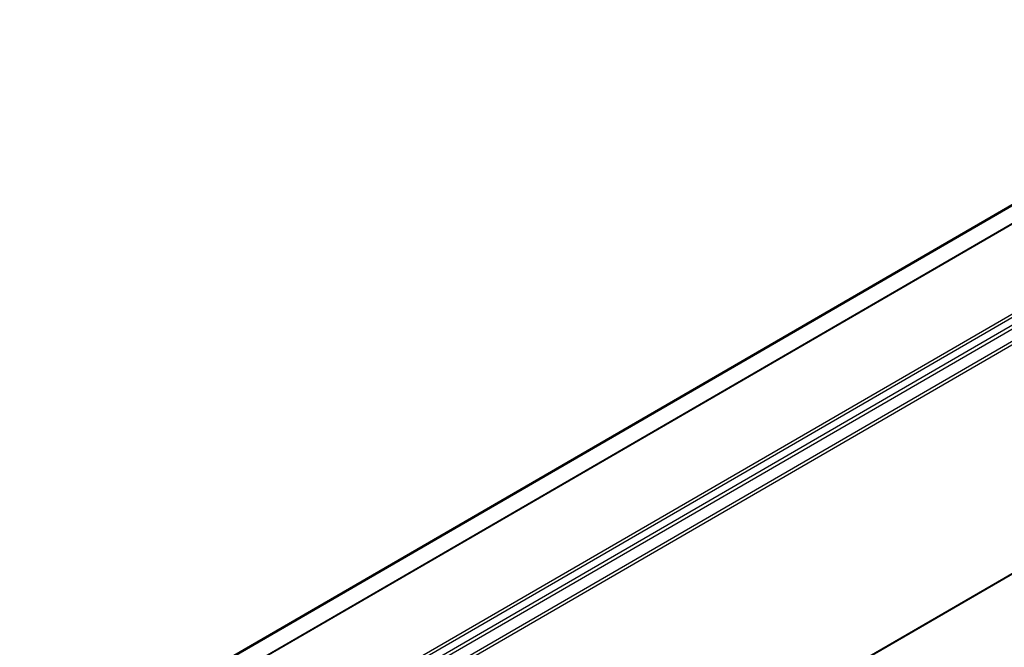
# Model space of a CAD drawing. Header units: millimetres. Extents: x -500 to 779, y -226 to 328.
# Tile 9 of 22: x -160 to -139, y -36 to -23. Entities that reach past the tile are written whole.
import ezdxf

# ---------------------------------------------------------------- set-up
doc = ezdxf.new("R2010")
doc.units = ezdxf.units.MM

# ---------------------------------------------------------------- blocks, each defined once
blk = doc.blocks.new('REGLA_S-420-T__11', base_point=(-812.41, -232.3))
at = {"color": 7, "linetype": 'Continuous'}
for p, q in [((-798.93, -194.17), (-431.94, 18.23)), ((-437.08, 13.21), (-789.55, -190.79)), ((-419.3, -13.46), (-786.28, -225.87))]:
    blk.add_line(p, q, dxfattribs=at)
at = {"color": 3, "linetype": 'Continuous'}
for p, q in [((-798.78, -194.22), (-431.79, 18.18)), ((-437.12, 13.11), (-789.31, -190.72)), ((-421.38, 11.58), (-788.36, -200.83)), ((-788.17, -201.09), (-421.19, 11.31)), ((-786.43, -201.37), (-419.44, 11.04)), ((-786.24, -201.63), (-419.25, 10.77)), ((-428.92, 8.37), (-781.11, -195.47)), ((-428.57, 8.24), (-781.17, -195.84)), ((-419.25, -13.37), (-786.24, -225.77))]:
    blk.add_line(p, q, dxfattribs=at)
blk = doc.blocks.new('REGLA_S2-420-T__12', base_point=(-812.41, -246.45))
blk.add_blockref('REGLA_S-420-T__11', (-812.41, -232.3))
blk = doc.blocks.new('Iso0', base_point=(-732.75, -185))
blk.add_blockref('REGLA_S2-420-T__12', (-812.41, -246.45))

msp = doc.modelspace()

# ---------------------------------------------------------------- block references
at = {"xscale": 0.2, "yscale": 0.2, "zscale": 0.2}
msp.add_blockref('Iso0', (-146.55, -37), dxfattribs=at)

doc.saveas('drawing.dxf')
